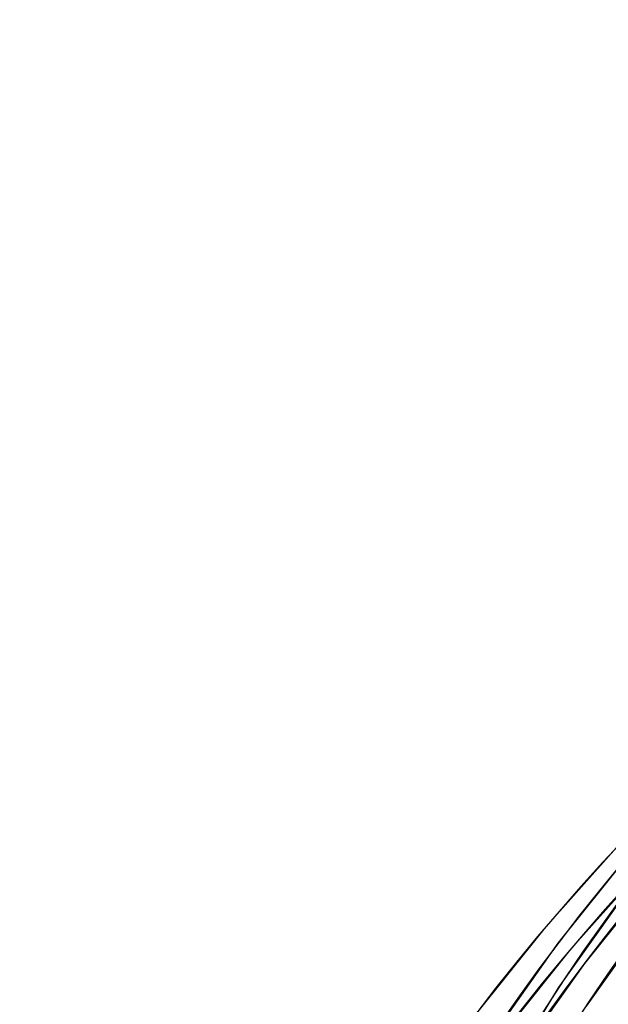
# Model space of a CAD drawing. Header units: millimetres. Extents: x -240 to 234, y -303 to 298.
# Tile 23 of 77: x -187 to -151, y 153 to 213. Entities that reach past the tile are written whole.
import ezdxf

# ---------------------------------------------------------------- set-up
doc = ezdxf.new("R2010")
doc.units = ezdxf.units.MM
doc.layers.add('MAIN-1', color=7, linetype='Continuous')
doc.layers.add('MAIN-2', color=7, linetype='Continuous')

msp = doc.modelspace()

# ---------------------------------------------------------------- linework, layer by layer
at = {"layer": 'MAIN-1'}
msp.add_ellipse((-0.5, -0.433), major_axis=(139.441, -161.013), ratio=0.75, start_param=0.713724, end_param=3.45689, dxfattribs=at)
at = {"layer": 'MAIN-2'}
for p, q in [((-150.943, 162.929), (-155.321, 158.01)), ((-150.321, 162.341), (-154.474, 157.158)), ((-149.474, 161.488), (-154.454, 154.463)), ((-149.473, 161.551), (-153.782, 156.71)), ((-148.782, 161.04), (-152.87, 155.939)), ((-147.87, 160.269), (-152.77, 153.356)), ((-155.321, 158.01), (-159.474, 152.828)), ((-154.474, 157.158), (-159.432, 150.166)), ((-153.782, 156.71), (-157.87, 151.609)), ((-152.87, 155.939), (-157.751, 149.055)), ((-154.454, 154.463), (-159.576, 146.046))]:
    msp.add_line(p, q, dxfattribs=at)
for centre, major_axis, start_param, end_param in [((0, 0), (-138.787, 160.257), -2.427868, 0.713724), ((-5.25, -4.547), (-131.913, 152.32), -0.857072, 0.197134), ((14.244, 12.336), (-145.764, 168.313), -0.045973, 0.713724), ((14.244, 12.336), (144.444, -166.79), 3.096379, 3.855317), ((19.244, 16.666), (-139.168, 160.697), -0.04393, 0.713724), ((9.244, 8.006), (-145.764, 168.313), -0.045973, 0.713724), ((19.244, 16.666), (137.849, -159.174), 3.097638, 3.512711), ((9.244, 8.006), (144.444, -166.79), 3.095268, 3.855317), ((4.244, 3.676), (-145.764, 168.313), -0.045973, 0.713724), ((4.244, 3.676), (144.444, -166.79), 3.095268, 3.855317)]:
    msp.add_ellipse(centre, major_axis=major_axis, ratio=0.75, start_param=start_param, end_param=end_param, dxfattribs=at)

doc.saveas('drawing.dxf')
